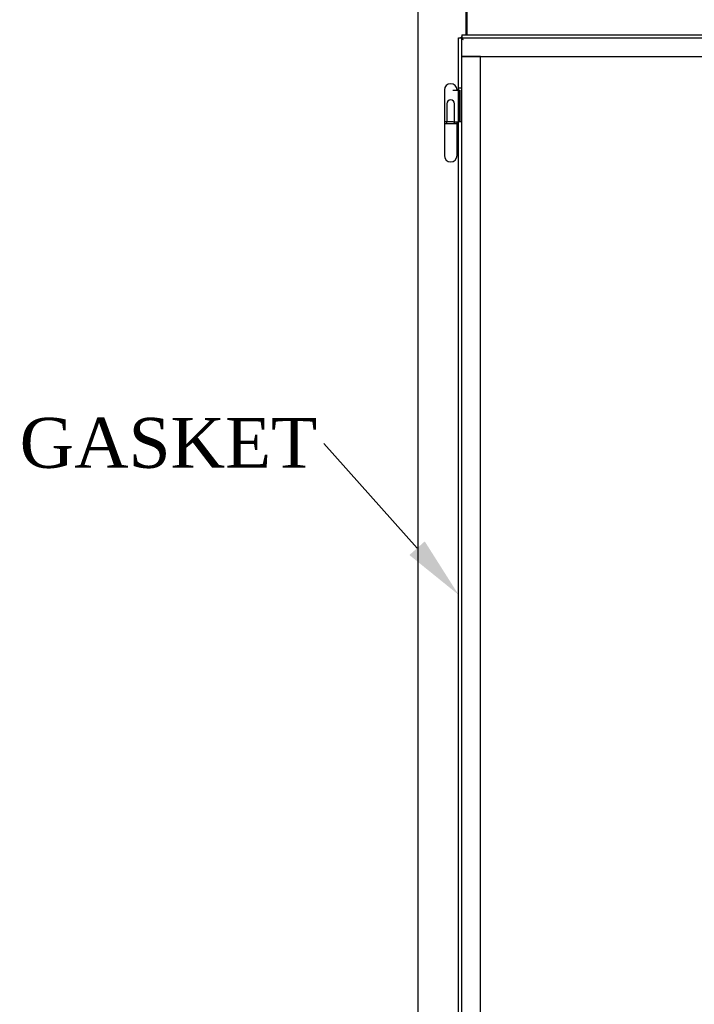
# Model space of a CAD drawing. Header units: inches. Extents: x 2 to 538, y -2 to 358.
# Tile 6 of 119: x 57 to 84, y 190 to 230. Entities that reach past the tile are written whole.
import ezdxf
from ezdxf import colors
from ezdxf.entities.mleader import LeaderData, LeaderLine
from ezdxf.lldxf.tags import DXFTag
from ezdxf.math import Vec2, Vec3

# ---------------------------------------------------------------- set-up
doc = ezdxf.new("R2010")
doc.units = ezdxf.units.IN
doc.header["$MEASUREMENT"] = 0
for name, color, linetype in [('COM54275-5', 7, 'Continuous'), ('COM54321-3', 7, 'Continuous'), ('COM71139-9', 7, 'Continuous'), ('Default', 7, 'Continuous'), ('GSK11033', 7, 'Continuous'), ('HNG14563', 7, 'Continuous'), ('HNG14563B', 7, 'Continuous'), ('HNG14563MH', 7, 'Continuous')]:
    doc.layers.add(name, color=color, linetype=linetype)
tags = doc.linetypes.add('HIDDEN2', pattern=[0.1875, 0.125, -0.0625]).pattern_tags.tags
tags[6:7] = [DXFTag(74, 4), DXFTag(75, 0), DXFTag(340, '0'), DXFTag(46, 0.0), DXFTag(50, 0.0), DXFTag(44, 0.0), DXFTag(45, 0.0)]
tags[4:5] = [DXFTag(74, 4), DXFTag(75, 0), DXFTag(340, '0'), DXFTag(46, 0.0), DXFTag(50, 0.0), DXFTag(44, 0.0), DXFTag(45, 0.0)]

# ---------------------------------------------------------------- blocks, each defined once
blk = doc.blocks.new('SE')
at = {"layer": 'COM54275-5', "color": 7, "linetype": 'Continuous'}
for p, q in [((72.95, 148.495), (72.95, 231.668)), ((74.872, 229.293), (74.872, 231.668))]:
    blk.add_line(p, q, dxfattribs=at)
at = {"layer": 'COM54321-3', "color": 7, "linetype": 'Continuous'}
blk.add_line((74.902, 231.608), (74.902, 229.293), dxfattribs=at)
at = {"layer": 'COM71139-9', "color": 7, "linetype": 'Continuous'}
for p, q in [((74.575, 148.293), (74.575, 229.168)), ((74.575, 229.168), (74.651, 229.168)), ((74.7, 229.168), (74.651, 229.168)), ((74.7, 229.293), (110.95, 229.293)), ((74.7, 229.293), (74.7, 229.217)), ((74.7, 229.168), (74.7, 229.217)), ((74.76, 229.108), (74.7, 229.168)), ((74.76, 229.108), (74.76, 229.108)), ((74.76, 229.108), (74.76, 229.108)), ((74.76, 229.108), (74.76, 229.108)), ((74.76, 229.108), (74.76, 229.108))]:
    blk.add_line(p, q, dxfattribs=at)
at = {"layer": 'COM71139-9', "color": 7, "linetype": 'HIDDEN2'}
for p, q in [((74.7, 227.159), (74.575, 227.159)), ((74.7, 225.809), (74.575, 225.809))]:
    blk.add_line(p, q, dxfattribs=at)
at = {"layer": 'COM71139-9', "color": 7, "linetype": 'Continuous'}
for centre, start, end in [((75.415, 230.43), 238.8388, 243.6607), ((73.438, 228.453), 26.3393, 31.1612)]:
    blk.add_arc(centre, 1.476, start, end, dxfattribs=at)
at = {"layer": 'GSK11033', "color": 7, "linetype": 'Continuous'}
for p, q in [((74.7, 229.167), (74.7, 229.168)), ((74.7, 229.168), (74.701, 229.168))]:
    blk.add_line(p, q, dxfattribs=at)
at = {"layer": 'GSK11033', "color": 7, "linetype": 'HIDDEN2'}
for p, q in [((74.7, 228.418), (74.7, 229.167)), ((74.701, 229.168), (110.949, 229.168)), ((74.7, 228.418), (110.952, 228.418)), ((74.7, 149.043), (74.7, 228.418)), ((75.45, 228.418), (74.7, 228.418)), ((75.45, 149.043), (75.45, 228.418))]:
    blk.add_line(p, q, dxfattribs=at)
at = {"layer": 'HNG14563', "color": 7, "linetype": 'Continuous'}
for p, q in [((74.006, 227.082), (74.006, 225.809)), ((74.344, 227.079), (74.575, 227.079)), ((74.511, 227.079), (74.511, 227.082)), ((74.359, 225.809), (74.575, 225.809))]:
    blk.add_line(p, q, dxfattribs=at)
at = {"layer": 'HNG14563', "color": 7, "linetype": 'HIDDEN2'}
for p, q in [((74.575, 227.079), (74.603, 227.079)), ((74.603, 227.079), (74.603, 225.809)), ((74.603, 227.079), (74.622, 227.079)), ((74.622, 227.079), (74.622, 225.809)), ((74.102, 226.528), (74.102, 225.809)), ((74.415, 225.809), (74.415, 226.528))]:
    blk.add_line(p, q, dxfattribs=at)
at = {"layer": 'HNG14563', "color": 7, "linetype": 'Continuous'}
blk.add_arc((74.258, 227.082), 0.253, 0, 180, dxfattribs=at)
at = {"layer": 'HNG14563', "color": 7, "linetype": 'HIDDEN2'}
blk.add_arc((74.258, 226.528), 0.156, 0, 180, dxfattribs=at)
at = {"layer": 'HNG14563B', "color": 7, "linetype": 'Continuous'}
for p, q in [((74.359, 225.809), (74.005, 225.809)), ((74.005, 225.809), (74.005, 225.73)), ((74.511, 225.73), (74.005, 225.73)), ((74.511, 225.73), (74.511, 225.809))]:
    blk.add_line(p, q, dxfattribs=at)
at = {"layer": 'HNG14563B', "color": 7, "linetype": 'HIDDEN2'}
for p, q in [((74.094, 225.809), (74.094, 225.73)), ((74.422, 225.73), (74.422, 225.809))]:
    blk.add_line(p, q, dxfattribs=at)
at = {"layer": 'HNG14563MH', "color": 7, "linetype": 'Continuous'}
for p, q in [((74.006, 225.73), (74.006, 224.458)), ((74.511, 224.458), (74.511, 225.73))]:
    blk.add_line(p, q, dxfattribs=at)
blk.add_arc((74.258, 224.458), 0.253, 180, 0, dxfattribs=at)

msp = doc.modelspace()

# ---------------------------------------------------------------- block references
at = {"layer": 'Default'}
msp.add_blockref('SE', (0, 0), dxfattribs=at)

# ---------------------------------------------------------------- leaders
at = {"layer": 'Default', "color": 7, "linetype": 'Continuous'}
ml = msp.add_multileader_mtext('Standard', dxfattribs=at)
ml.set_content('{\\pxsm0.9;\\fTimes New Roman|b0||i0||c0|p34;\\W1.;GASKET\\P}', color=7)
ml.set_leader_properties()
ml.build(insert=Vec2(0, 0))
ml.multileader.update_dxf_attribs({"dogleg_length": 0, "arrow_head_size": 2.5})
ctx = ml.context
ctx.base_point, ctx.char_height, ctx.arrow_head_size, ctx.landing_gap_size = Vec3(56.904, 212.025), 2, 2.5, 0.7
notes = []
notes.append((ctx, [(0, (1, 1, 0), (69.172, 212.935), (-1, 0), 0, [(0, [(74.575, 206.872)], 0, [])])]))
ctx.mtext.insert = Vec3(56.994, 213.957)
for ctx, leaders in notes:
    for number, flags, end, landing, length, lines in leaders:
        leader = LeaderData()
        leader.index, (leader.has_last_leader_line, leader.has_dogleg_vector, leader.attachment_direction) = number, flags
        leader.last_leader_point, leader.dogleg_vector, leader.dogleg_length = Vec3(end), Vec3(landing), length
        for number, points, colour, breaks in lines:
            line = LeaderLine()
            line.index, line.vertices, line.color, line.breaks = number, Vec3.list(points), colors.encode_raw_color(colour), breaks
            leader.lines.append(line)
        ctx.leaders.append(leader)

doc.saveas('drawing.dxf')
